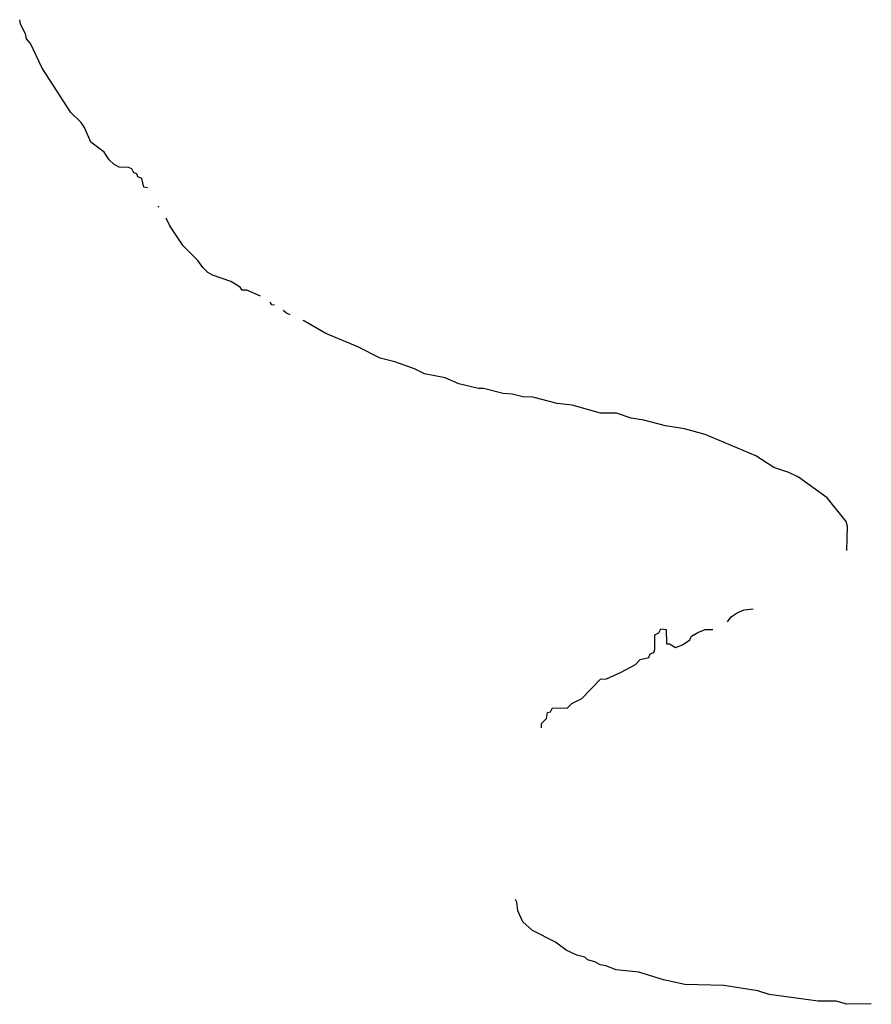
# Model space of a CAD drawing. Header units: inches. Extents: x 2561596 to 2663338, y 752906 to 788533.
# Tile 3 of 20: x 2621306 to 2624766, y 757430 to 761427. Entities that reach past the tile are written whole.
import ezdxf

# ---------------------------------------------------------------- set-up
doc = ezdxf.new("R2010")
doc.units = ezdxf.units.IN
doc.header["$MEASUREMENT"] = 0
doc.layers.add('C6725', color=7, linetype='Continuous')
doc.layers.add('C6726', color=7, linetype='Continuous')

msp = doc.modelspace()

# ---------------------------------------------------------------- linework, layer by layer
at = {"layer": 'C6725', "color": 6}
for points in [[(2624666.1, 759272.3), (2624669, 759370), (2624664, 759390), (2624586.3, 759486.3), (2624469.5, 759569.5), (2624430, 759589.2), (2624370, 759609.3), (2624296.6, 759656.6), (2624090, 759743.7), (2624006.8, 759766.8), (2623930, 759778), (2623841.5, 759801.5), (2623790, 759809.5), (2623730, 759829.4), (2623666, 759830), (2623550, 759862), (2623489.6, 759869.6), (2623390, 759895.1), (2623350, 759896), (2623306.8, 759906.8), (2623270, 759909.5), (2623190, 759929.4), (2623170, 759929.5), (2623090, 759949.4), (2623034, 759974), (2622950, 759989.6), (2622929, 760000)], [(2624181.9, 758982.3), (2624196.4, 759003.6), (2624220.4, 759019.6), (2624248.9, 759031.1), (2624286.1, 759035.3)], [(2623426, 758552.5), (2623426, 758570), (2623446, 758590), (2623450, 758614), (2623462, 758618), (2623470, 758634), (2623530, 758632), (2623549.1, 758650.9), (2623590, 758672), (2623666, 758750), (2623690, 758752), (2623750, 758778), (2623808, 758810), (2623826, 758830), (2623862, 758838), (2623867.3, 758852.7), (2623882, 758858), (2623886, 758870), (2623886, 758930), (2623902, 758938), (2623910, 758954), (2623931.6, 758951.6), (2623934, 758894), (2623946, 758894), (2623970, 758878), (2623998, 758890), (2624028, 758910), (2624035.3, 758924.7), (2624060.4, 758939.6), (2624090, 758952), (2624121.4, 758951.5)], [(2624765.6, 757431.7), (2624666, 757430), (2624622.8, 757442.8), (2624550, 757443), (2624350, 757469.8), (2624304.1, 757484.1), (2624165.8, 757505.8), (2624008, 757510), (2623922, 757530), (2623820.8, 757560.8), (2623728.7, 757570), (2623686.5, 757586.5), (2623663.7, 757590), (2623642.6, 757602.6), (2623612.7, 757610), (2623601.3, 757621.3), (2623569.4, 757630), (2623526, 757650), (2623482.2, 757682.2), (2623389.6, 757730), (2623350, 757764.7), (2623330, 757809.3), (2623325.1, 757845.1), (2623319.6, 757855.9)]]:
    msp.add_lwpolyline(points, dxfattribs=at)
at = {"layer": 'C6726', "color": 6}
for points in [[(2621825.1, 760745.2), (2621810, 760748), (2621802, 760782), (2621786, 760790), (2621782, 760802), (2621770, 760806), (2621762, 760822), (2621747.3, 760827.3), (2621710, 760828.7), (2621690, 760839), (2621670, 760859), (2621649.6, 760889.6), (2621595.3, 760930), (2621568.7, 760990), (2621555.3, 761010), (2621514, 761050), (2621397.2, 761230), (2621349.2, 761330), (2621333.2, 761350), (2621329.2, 761370), (2621309.5, 761409.5), (2621305.9, 761427.3)], [(2621872.2, 760665.8), (2621870, 760668), (2621869.8, 760669.9)], [(2622284.7, 760304.7), (2622229, 760329), (2622210, 760329.2), (2622202, 760342), (2622164, 760364), (2622088.7, 760390), (2622070, 760401.2), (2622050, 760421.2), (2622029.3, 760450), (2621969.7, 760509.7), (2621915.3, 760590), (2621901.5, 760621.1)], [(2622341.3, 760268.9), (2622330, 760269.2), (2622323, 760280.4)], [(2622404.8, 760228.8), (2622390, 760235.3), (2622376, 760247)], [(2622929, 760000), (2622910, 760009.4), (2622830, 760038), (2622770, 760053.2), (2622679.6, 760099.6), (2622550, 760153.2), (2622463.2, 760203.2), (2622456.9, 760206)]]:
    msp.add_lwpolyline(points, dxfattribs=at)

doc.saveas('drawing.dxf')
